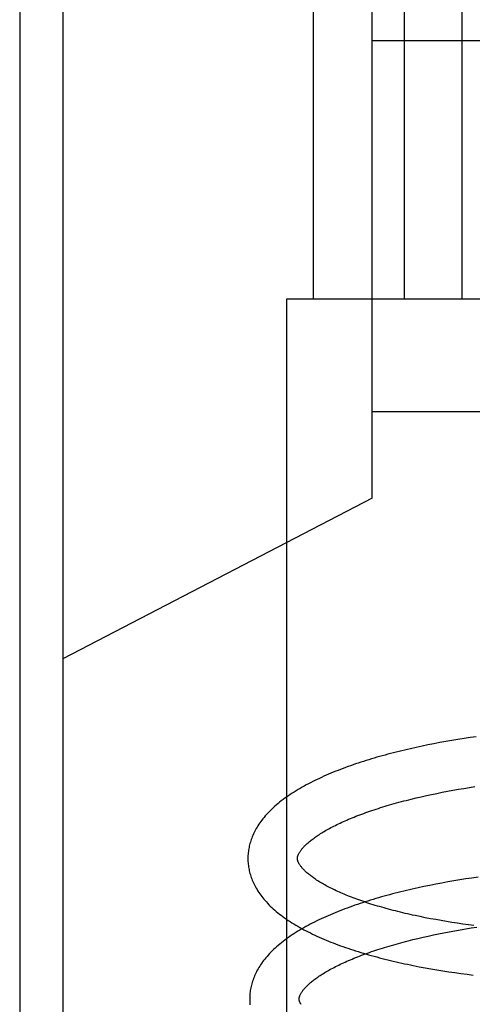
# Model space of a CAD drawing. Header units: inches. Extents: x 0 to 200, y 0 to 129.
# Tile 102 of 118: x 118.657 to 118.84, y 48.528 to 48.926. Entities that reach past the tile are written whole.
import ezdxf

# ---------------------------------------------------------------- set-up
doc = ezdxf.new("R2010")
doc.units = ezdxf.units.IN
doc.header["$LTSCALE"] = 11
doc.header["$MEASUREMENT"] = 0
doc.linetypes.add('HIDDEN', pattern=[0.2, 0.1, -0.1])
doc.layers.add('DEFAULT_2', color=8, linetype='HIDDEN')

msp = doc.modelspace()

# ---------------------------------------------------------------- linework, layer by layer
at = {"layer": 'DEFAULT_2', "color": 8, "linetype": 'HIDDEN'}
for p, q in [((118.67417, 51.59296), (118.67417, 46.09246)), ((118.65667, 49.11079), (118.65667, 48.14079)), ((118.77535, 48.96954), (118.77535, 48.81329)), ((118.81212, 48.96954), (118.81212, 48.81329)), ((118.83541, 48.96954), (118.83541, 48.81329)), ((118.79917, 48.73267), (118.79917, 48.95267)), ((118.79917, 48.91767), (118.86217, 48.91767)), ((118.76469, 48.43829), (118.76469, 48.81329)), ((118.7647, 48.81329), (119.10025, 48.81329)), ((118.79917, 48.76767), (118.86217, 48.76767)), ((118.79917, 48.73267), (118.67417, 48.66767)), ((118.82653, 48.63386), (118.82412, 48.63341)), ((118.82895, 48.6343), (118.82653, 48.63386)), ((118.83139, 48.63472), (118.82895, 48.6343)), ((118.83383, 48.63513), (118.83139, 48.63472)), ((118.83629, 48.63551), (118.83383, 48.63513)), ((118.83875, 48.63588), (118.83629, 48.63551)), ((118.84122, 48.63624), (118.83875, 48.63588)), ((118.81699, 48.63194), (118.81464, 48.63141)), ((118.81935, 48.63244), (118.81699, 48.63194)), ((118.82173, 48.63293), (118.81935, 48.63244)), ((118.82412, 48.63341), (118.82173, 48.63293)), ((118.82531, 48.61334), (118.82746, 48.61377)), ((118.82746, 48.61377), (118.82963, 48.61418)), ((118.82963, 48.61418), (118.83182, 48.61459)), ((118.83182, 48.61459), (118.83402, 48.61497)), ((118.83402, 48.61497), (118.83625, 48.61535)), ((118.83625, 48.61535), (118.83848, 48.61571)), ((118.83848, 48.61571), (118.84073, 48.61605)), ((118.81492, 48.61101), (118.81695, 48.6115)), ((118.81695, 48.6115), (118.819, 48.61198)), ((118.819, 48.61198), (118.82108, 48.61245)), ((118.82108, 48.61245), (118.82318, 48.6129)), ((118.82318, 48.6129), (118.82531, 48.61334)), ((118.83212, 48.57793), (118.82969, 48.57751)), ((118.83457, 48.57834), (118.83212, 48.57793)), ((118.83702, 48.57873), (118.83457, 48.57834)), ((118.83948, 48.5791), (118.83702, 48.57873)), ((118.84195, 48.57945), (118.83948, 48.5791)), ((118.81772, 48.57515), (118.81538, 48.57462)), ((118.82008, 48.57566), (118.81772, 48.57515)), ((118.82246, 48.57615), (118.82008, 48.57566)), ((118.82486, 48.57662), (118.82246, 48.57615)), ((118.82726, 48.57707), (118.82486, 48.57662)), ((118.82969, 48.57751), (118.82726, 48.57707)), ((118.82064, 48.56308), (118.81857, 48.5635)), ((118.82274, 48.56267), (118.82064, 48.56308)), ((118.82487, 48.56228), (118.82274, 48.56267)), ((118.82702, 48.5619), (118.82487, 48.56228)), ((118.82919, 48.56153), (118.82702, 48.5619)), ((118.83137, 48.56118), (118.82919, 48.56153)), ((118.83035, 48.55739), (118.83254, 48.5578)), ((118.83358, 48.56084), (118.83137, 48.56118)), ((118.83254, 48.5578), (118.83475, 48.55818)), ((118.8358, 48.56051), (118.83358, 48.56084)), ((118.83475, 48.55818), (118.83697, 48.55856)), ((118.83804, 48.5602), (118.8358, 48.56051)), ((118.83697, 48.55856), (118.83921, 48.55891)), ((118.84029, 48.55991), (118.83804, 48.5602)), ((118.83921, 48.55891), (118.84145, 48.55926)), ((118.81565, 48.55422), (118.81767, 48.55471)), ((118.81767, 48.55471), (118.81972, 48.55519)), ((118.81972, 48.55519), (118.8218, 48.55566)), ((118.8218, 48.55566), (118.8239, 48.55611)), ((118.8239, 48.55611), (118.82603, 48.55655)), ((118.82603, 48.55655), (118.82818, 48.55698)), ((118.82818, 48.55698), (118.83035, 48.55739)), ((118.81815, 48.54327), (118.82053, 48.54283)), ((118.82053, 48.54283), (118.82292, 48.5424)), ((118.82292, 48.5424), (118.82532, 48.54199)), ((118.82532, 48.54199), (118.82774, 48.54159)), ((118.82774, 48.54159), (118.83017, 48.54122)), ((118.83017, 48.54122), (118.83262, 48.54086)), ((118.83262, 48.54086), (118.83507, 48.54051)), ((118.83507, 48.54051), (118.83754, 48.54019)), ((118.83754, 48.54019), (118.84001, 48.53988))]:
    msp.add_line(p, q, dxfattribs=at)
for points in [[(118.81464, 48.63141), (118.81348, 48.63114), (118.81232, 48.63087), (118.81117, 48.63059), (118.81002, 48.63031), (118.80887, 48.63003), (118.80774, 48.62974), (118.8066, 48.62944), (118.80548, 48.62914), (118.80436, 48.62884), (118.80325, 48.62853), (118.80214, 48.62822), (118.80104, 48.62791), (118.79994, 48.62759), (118.79886, 48.62726), (118.79778, 48.62693), (118.7967, 48.6266), (118.79564, 48.62626), (118.79458, 48.62592), (118.79353, 48.62557), (118.79248, 48.62522), (118.79145, 48.62487), (118.79042, 48.62451), (118.7894, 48.62414), (118.78838, 48.62377), (118.78738, 48.6234), (118.78638, 48.62302), (118.7854, 48.62264), (118.78442, 48.62225), (118.78344, 48.62186), (118.78248, 48.62146), (118.78153, 48.62106), (118.78058, 48.62065), (118.77965, 48.62023), (118.77872, 48.61982), (118.77781, 48.61939), (118.7769, 48.61896), (118.776, 48.61853), (118.77511, 48.61809), (118.77424, 48.61765), (118.77337, 48.6172), (118.77251, 48.61674), (118.77167, 48.61628), (118.77083, 48.61581), (118.77001, 48.61534), (118.76919, 48.61486), (118.76839, 48.61438), (118.7676, 48.61388), (118.76682, 48.61339), (118.76606, 48.61288), (118.76531, 48.61238), (118.76457, 48.61186), (118.76384, 48.61134), (118.76313, 48.61082), (118.76244, 48.61029), (118.76176, 48.60975), (118.7611, 48.60921), (118.76045, 48.60866), (118.75982, 48.60812), (118.75921, 48.60756), (118.75861, 48.60701), (118.75804, 48.60645), (118.75748, 48.60589), (118.75694, 48.60533), (118.75643, 48.60476), (118.75593, 48.6042), (118.75545, 48.60364), (118.75499, 48.60307), (118.75455, 48.60251), (118.75413, 48.60194), (118.75372, 48.60138), (118.75334, 48.60082), (118.75297, 48.60026), (118.75263, 48.5997), (118.7523, 48.59914), (118.75199, 48.59858), (118.75169, 48.59803), (118.75141, 48.59748), (118.75115, 48.59692), (118.75091, 48.59637), (118.75068, 48.59582), (118.75046, 48.59528), (118.75026, 48.59473), (118.75008, 48.59419), (118.74991, 48.59364), (118.74975, 48.5931), (118.74961, 48.59256), (118.74948, 48.59202), (118.74937, 48.59148), (118.74927, 48.59094), (118.74918, 48.5904), (118.7491, 48.58987), (118.74904, 48.58933), (118.74899, 48.58879), (118.74896, 48.58826), (118.74893, 48.58772), (118.74892, 48.58718), (118.74893, 48.58674)], [(118.76892, 48.58699), (118.76892, 48.5871), (118.76893, 48.58721), (118.76894, 48.58733), (118.76896, 48.58745), (118.76898, 48.58758), (118.76901, 48.58771), (118.76904, 48.58785), (118.76909, 48.58799), (118.76914, 48.58814), (118.7692, 48.5883), (118.76926, 48.58847), (118.76934, 48.58865), (118.76943, 48.58882), (118.76952, 48.58901), (118.76963, 48.5892), (118.76974, 48.58939), (118.76986, 48.58959), (118.76999, 48.58979), (118.77013, 48.59), (118.77028, 48.59021), (118.77044, 48.59042), (118.77061, 48.59064), (118.77079, 48.59087), (118.77098, 48.5911), (118.77119, 48.59133), (118.7714, 48.59157), (118.77163, 48.59181), (118.77187, 48.59206), (118.77212, 48.59231), (118.77238, 48.59256), (118.77265, 48.59282), (118.77294, 48.59308), (118.77323, 48.59335), (118.77354, 48.59362), (118.77387, 48.59389), (118.7742, 48.59416), (118.77455, 48.59444), (118.77491, 48.59472), (118.77529, 48.59501), (118.77568, 48.59529), (118.77608, 48.59558), (118.77649, 48.59587), (118.77692, 48.59616), (118.77736, 48.59646), (118.77781, 48.59675), (118.77828, 48.59705), (118.77876, 48.59735), (118.77925, 48.59765), (118.77976, 48.59795), (118.78028, 48.59826), (118.78081, 48.59856), (118.78136, 48.59886), (118.78192, 48.59917), (118.78249, 48.59948), (118.78308, 48.59978), (118.78368, 48.60009), (118.78429, 48.6004), (118.78491, 48.60071), (118.78555, 48.60101), (118.7862, 48.60132), (118.78686, 48.60163), (118.78753, 48.60194), (118.78822, 48.60224), (118.78892, 48.60255), (118.78963, 48.60285), (118.79035, 48.60316), (118.79109, 48.60346), (118.79183, 48.60376), (118.79259, 48.60406), (118.79336, 48.60436), (118.79415, 48.60466), (118.79494, 48.60496), (118.79574, 48.60526), (118.79656, 48.60555), (118.79739, 48.60584), (118.79822, 48.60614), (118.79907, 48.60643), (118.79993, 48.60671), (118.8008, 48.607), (118.80167, 48.60728), (118.80256, 48.60757), (118.80346, 48.60784), (118.80437, 48.60812), (118.80528, 48.6084), (118.80621, 48.60867), (118.80714, 48.60894), (118.80809, 48.60921), (118.80904, 48.60947), (118.81, 48.60974), (118.81097, 48.61), (118.81195, 48.61026), (118.81293, 48.61051), (118.81392, 48.61076), (118.81492, 48.61101)], [(118.74893, 48.58674), (118.74894, 48.58629), (118.74896, 48.58575), (118.749, 48.58521), (118.74905, 48.58468), (118.74911, 48.58414), (118.74918, 48.58361), (118.74927, 48.58307), (118.74938, 48.58253), (118.74949, 48.582), (118.74962, 48.58146), (118.74976, 48.58092), (118.74992, 48.58038), (118.75009, 48.57984), (118.75027, 48.57931), (118.75047, 48.57877), (118.75069, 48.57822), (118.75091, 48.57768), (118.75116, 48.57714), (118.75142, 48.5766), (118.75169, 48.57605), (118.75199, 48.57551), (118.75229, 48.57496), (118.75262, 48.57441), (118.75296, 48.57386), (118.75333, 48.57331), (118.75371, 48.57276), (118.75411, 48.5722), (118.75452, 48.57165), (118.75496, 48.5711), (118.75542, 48.57054), (118.75589, 48.56999), (118.75639, 48.56944), (118.7569, 48.56888), (118.75744, 48.56833), (118.75799, 48.56778), (118.75857, 48.56723), (118.75916, 48.56669), (118.75977, 48.56615), (118.7604, 48.56561), (118.76104, 48.56508), (118.7617, 48.56455), (118.76238, 48.56403), (118.76307, 48.56351), (118.76378, 48.563), (118.7645, 48.5625), (118.76524, 48.562), (118.76599, 48.5615), (118.76675, 48.56101), (118.76753, 48.56053), (118.76832, 48.56005), (118.76912, 48.55958), (118.76994, 48.55912), (118.77076, 48.55866), (118.7716, 48.55821), (118.77244, 48.55777), (118.7733, 48.55733), (118.77417, 48.55689), (118.77505, 48.55646), (118.77594, 48.55604), (118.77684, 48.55563), (118.77774, 48.55522), (118.77866, 48.55481), (118.77959, 48.55441), (118.78053, 48.55402), (118.78147, 48.55363), (118.78243, 48.55324), (118.78339, 48.55287), (118.78436, 48.55249), (118.78534, 48.55212), (118.78633, 48.55176), (118.78733, 48.5514), (118.78834, 48.55105), (118.78935, 48.5507), (118.79037, 48.55036), (118.7914, 48.55002), (118.79244, 48.54969), (118.79348, 48.54936), (118.79454, 48.54903), (118.7956, 48.54872), (118.79666, 48.5484), (118.79774, 48.54809), (118.79882, 48.54778), (118.79991, 48.54748), (118.801, 48.54719), (118.80211, 48.54689), (118.80321, 48.54661), (118.80433, 48.54632), (118.80545, 48.54604), (118.80658, 48.54577), (118.80771, 48.5455), (118.80885, 48.54524), (118.80999, 48.54498), (118.81114, 48.54472), (118.8123, 48.54447), (118.81346, 48.54422), (118.81463, 48.54398), (118.8158, 48.54374), (118.81815, 48.54327)], [(118.81857, 48.5635), (118.81652, 48.56393), (118.8155, 48.56415), (118.8145, 48.56437), (118.8135, 48.5646), (118.81251, 48.56483), (118.81152, 48.56506), (118.81055, 48.5653), (118.80958, 48.56554), (118.80862, 48.56578), (118.80768, 48.56602), (118.80673, 48.56627), (118.8058, 48.56652), (118.80488, 48.56677), (118.80397, 48.56703), (118.80306, 48.56728), (118.80217, 48.56754), (118.80128, 48.5678), (118.80041, 48.56807), (118.79954, 48.56833), (118.79869, 48.5686), (118.79785, 48.56887), (118.79701, 48.56914), (118.79619, 48.56942), (118.79538, 48.56969), (118.79458, 48.56997), (118.79379, 48.57025), (118.79301, 48.57053), (118.79225, 48.57081), (118.79149, 48.5711), (118.79075, 48.57138), (118.79002, 48.57167), (118.7893, 48.57195), (118.7886, 48.57224), (118.7879, 48.57253), (118.78722, 48.57282), (118.78655, 48.57311), (118.78589, 48.5734), (118.78525, 48.57369), (118.78462, 48.57398), (118.784, 48.57427), (118.78339, 48.57456), (118.7828, 48.57486), (118.78222, 48.57515), (118.78165, 48.57544), (118.7811, 48.57573), (118.78056, 48.57602), (118.78003, 48.57631), (118.77952, 48.5766), (118.77902, 48.57689), (118.77853, 48.57717), (118.77806, 48.57746), (118.7776, 48.57774), (118.77715, 48.57803), (118.77671, 48.57831), (118.77629, 48.57859), (118.77588, 48.57887), (118.77549, 48.57914), (118.77511, 48.57942), (118.77474, 48.57969), (118.77438, 48.57996), (118.77404, 48.58022), (118.77371, 48.58049), (118.77339, 48.58075), (118.77309, 48.581), (118.7728, 48.58126), (118.77252, 48.58151), (118.77225, 48.58176), (118.77199, 48.582), (118.77175, 48.58224), (118.77152, 48.58248), (118.7713, 48.58271), (118.77109, 48.58294), (118.77089, 48.58316), (118.7707, 48.58338), (118.77053, 48.5836), (118.77036, 48.58381), (118.77021, 48.58402), (118.77006, 48.58422), (118.76993, 48.58442), (118.7698, 48.58461), (118.76968, 48.5848), (118.76957, 48.58499), (118.76947, 48.58517), (118.76938, 48.58535), (118.7693, 48.58552), (118.76923, 48.58569), (118.76917, 48.58584), (118.76911, 48.586), (118.76906, 48.58614), (118.76903, 48.58628), (118.76899, 48.58641), (118.76897, 48.58653), (118.76895, 48.58665), (118.76894, 48.58677), (118.76893, 48.58689), (118.76892, 48.58699)], [(118.81538, 48.57462), (118.81421, 48.57436), (118.81305, 48.57408), (118.8119, 48.57381), (118.81075, 48.57352), (118.80961, 48.57324), (118.80847, 48.57295), (118.80734, 48.57266), (118.80621, 48.57236), (118.80509, 48.57205), (118.80398, 48.57175), (118.80287, 48.57144), (118.80177, 48.57112), (118.80068, 48.5708), (118.79959, 48.57048), (118.79851, 48.57015), (118.79743, 48.56981), (118.79637, 48.56948), (118.79531, 48.56913), (118.79426, 48.56879), (118.79321, 48.56844), (118.79218, 48.56808), (118.79115, 48.56772), (118.79013, 48.56736), (118.78912, 48.56699), (118.78811, 48.56661), (118.78712, 48.56623), (118.78613, 48.56585), (118.78515, 48.56546), (118.78418, 48.56507), (118.78321, 48.56467), (118.78226, 48.56427), (118.78132, 48.56386), (118.78038, 48.56345), (118.77945, 48.56303), (118.77854, 48.56261), (118.77763, 48.56218), (118.77673, 48.56175), (118.77584, 48.56131), (118.77497, 48.56086), (118.7741, 48.56041), (118.77324, 48.55996), (118.7724, 48.55949), (118.77156, 48.55903), (118.77074, 48.55855), (118.76992, 48.55808), (118.76912, 48.55759), (118.76833, 48.5571), (118.76756, 48.5566), (118.76679, 48.5561), (118.76604, 48.55559), (118.7653, 48.55508), (118.76458, 48.55456), (118.76387, 48.55403), (118.76317, 48.5535), (118.76249, 48.55297), (118.76183, 48.55243), (118.76118, 48.55188), (118.76055, 48.55133), (118.75994, 48.55078), (118.75934, 48.55023), (118.75877, 48.54967), (118.75821, 48.54911), (118.75767, 48.54855), (118.75716, 48.54799), (118.75666, 48.54742), (118.75618, 48.54686), (118.75572, 48.54629), (118.75527, 48.54573), (118.75485, 48.54516), (118.75445, 48.5446), (118.75406, 48.54403), (118.7537, 48.54347), (118.75335, 48.54291), (118.75302, 48.54236), (118.75271, 48.5418), (118.75242, 48.54124), (118.75214, 48.54069), (118.75188, 48.54014), (118.75163, 48.53959), (118.7514, 48.53904), (118.75119, 48.53849), (118.75099, 48.53795), (118.7508, 48.5374), (118.75063, 48.53686), (118.75047, 48.53632), (118.75033, 48.53577), (118.7502, 48.53523), (118.75009, 48.53469), (118.74999, 48.53415), (118.7499, 48.53362), (118.74982, 48.53308), (118.74976, 48.53254), (118.74971, 48.532), (118.74968, 48.53147), (118.74965, 48.53093), (118.74964, 48.53039), (118.74965, 48.52995)], [(118.76964, 48.5302), (118.76964, 48.53031), (118.76965, 48.53042), (118.76966, 48.53054), (118.76968, 48.53066), (118.7697, 48.53078), (118.76973, 48.53092), (118.76976, 48.53106), (118.76981, 48.5312), (118.76986, 48.53135), (118.76992, 48.53151), (118.76998, 48.53168), (118.77006, 48.53185), (118.77015, 48.53203), (118.77024, 48.53222), (118.77035, 48.53241), (118.77046, 48.5326), (118.77058, 48.5328), (118.77071, 48.533), (118.77085, 48.53321), (118.771, 48.53342), (118.77116, 48.53363), (118.77133, 48.53385), (118.77151, 48.53408), (118.7717, 48.53431), (118.77191, 48.53454), (118.77212, 48.53478), (118.77235, 48.53502), (118.77259, 48.53527), (118.77284, 48.53552), (118.7731, 48.53577), (118.77337, 48.53603), (118.77366, 48.53629), (118.77395, 48.53656), (118.77426, 48.53683), (118.77459, 48.5371), (118.77492, 48.53737), (118.77527, 48.53765), (118.77563, 48.53793), (118.77601, 48.53822), (118.7764, 48.5385), (118.7768, 48.53879), (118.77721, 48.53908), (118.77764, 48.53937), (118.77808, 48.53967), (118.77853, 48.53996), (118.779, 48.54026), (118.77948, 48.54056), (118.77997, 48.54086), (118.78048, 48.54116), (118.781, 48.54146), (118.78153, 48.54177), (118.78208, 48.54207), (118.78264, 48.54238), (118.78321, 48.54269), (118.7838, 48.54299), (118.7844, 48.5433), (118.78501, 48.54361), (118.78563, 48.54392), (118.78627, 48.54422), (118.78692, 48.54453), (118.78758, 48.54484), (118.78825, 48.54514), (118.78894, 48.54545), (118.78964, 48.54576), (118.79035, 48.54606), (118.79107, 48.54637), (118.79181, 48.54667), (118.79256, 48.54697), (118.79332, 48.54727), (118.79409, 48.54757), (118.79487, 48.54787), (118.79566, 48.54817), (118.79647, 48.54847), (118.79728, 48.54876), (118.79811, 48.54905), (118.79894, 48.54934), (118.79979, 48.54963), (118.80065, 48.54992), (118.80152, 48.55021), (118.8024, 48.55049), (118.80328, 48.55077), (118.80418, 48.55105), (118.80509, 48.55133), (118.806, 48.55161), (118.80693, 48.55188), (118.80787, 48.55215), (118.80881, 48.55242), (118.80976, 48.55268), (118.81072, 48.55295), (118.81169, 48.55321), (118.81267, 48.55347), (118.81365, 48.55372), (118.81465, 48.55397), (118.81565, 48.55422)], [(118.74965, 48.52995), (118.74966, 48.5295), (118.74968, 48.52896), (118.74972, 48.52842), (118.74977, 48.52789)], [(118.7704, 48.52801), (118.77029, 48.5282), (118.77019, 48.52838), (118.7701, 48.52856), (118.77002, 48.52873), (118.76995, 48.5289), (118.76989, 48.52905), (118.76983, 48.5292), (118.76978, 48.52935), (118.76975, 48.52949), (118.76971, 48.52962), (118.76969, 48.52974), (118.76967, 48.52986), (118.76966, 48.52998), (118.76965, 48.5301), (118.76964, 48.5302)]]:
    msp.add_lwpolyline(points, dxfattribs=at)

doc.saveas('drawing.dxf')
